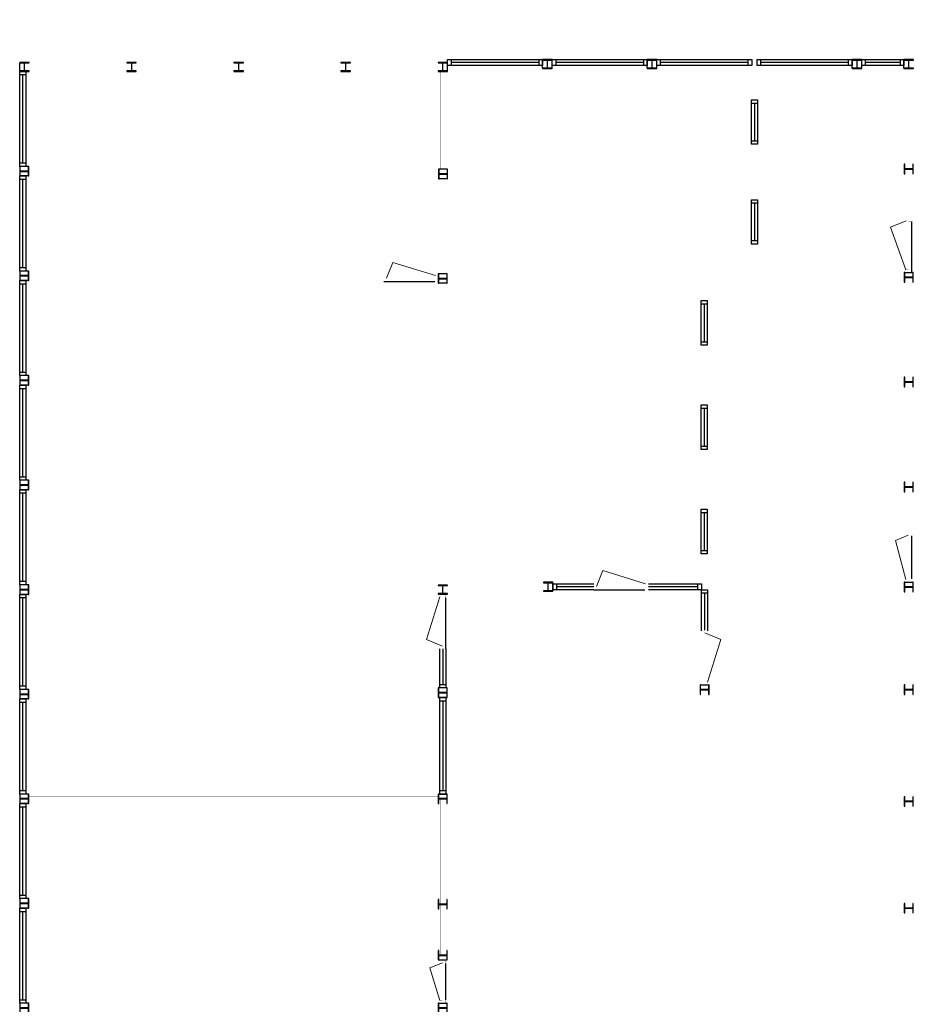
# Model space of a CAD drawing. Header units: millimetres. Extents: x -539328 to 307283, y -3176 to 118900.
# Tile 9 of 33: x 134726 to 151644, y 38503 to 57141. Entities that reach past the tile are written whole.
import ezdxf

# ---------------------------------------------------------------- set-up
doc = ezdxf.new("R2010")
doc.units = ezdxf.units.MM
doc.header["$LTSCALE"] = 50
doc.header["$MEASUREMENT"] = 0
doc.layers.get('0').update_dxf_attribs({"linetype": 'CONTINUOUS'})
for name, color, linetype in [('Binnendeurkozijn', 4, 'CONTINUOUS'), ('Binnenkozijn', 4, 'CONTINUOUS'), ('Binnenmuur', 1, 'CONTINUOUS'), ('Buitendeurkozijn', 4, 'CONTINUOUS'), ('Buitenmuur', 1, 'CONTINUOUS'), ('Hekwerk', 3, 'CONTINUOUS'), ('Timmerwerk', 5, 'CONTINUOUS')]:
    doc.layers.add(name, color=color, linetype=linetype)

msp = doc.modelspace()

# ---------------------------------------------------------------- linework, layer by layer
for points in [[(134726.61, 56333.65), (134726.61, 56324.15), (134798.61, 56324.15, -0.414213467), (134813.61, 56309.15), (134813.61, 56187.15, -0.414213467), (134798.61, 56172.15), (134726.61, 56172.15), (134726.61, 56162.65), (134906.61, 56162.65), (134906.61, 56172.15), (134834.61, 56172.15, -0.41421385), (134819.61, 56187.15), (134819.61, 56309.15, -0.414213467), (134834.61, 56324.15), (134906.61, 56324.15), (134906.61, 56333.65)], [(136753.61, 56333.65), (136753.61, 56324.15), (136825.61, 56324.15, -0.414213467), (136840.61, 56309.15), (136840.61, 56187.15, -0.414213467), (136825.61, 56172.15), (136753.61, 56172.15), (136753.61, 56162.65), (136933.61, 56162.65), (136933.61, 56172.15), (136861.61, 56172.15, -0.41421385), (136846.61, 56187.15), (136846.61, 56309.15, -0.414213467), (136861.61, 56324.15), (136933.61, 56324.15), (136933.61, 56333.65)], [(138780.611, 56333.65), (138780.611, 56324.15), (138852.611, 56324.15, -0.414213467), (138867.611, 56309.15), (138867.61, 56187.15, -0.414213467), (138852.61, 56172.15), (138780.61, 56172.15), (138780.61, 56162.65), (138960.61, 56162.65), (138960.61, 56172.15), (138888.611, 56172.15, -0.41421385), (138873.611, 56187.15), (138873.611, 56309.15, -0.414213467), (138888.611, 56324.15), (138960.611, 56324.15), (138960.611, 56333.65)], [(140807.611, 56333.65), (140807.611, 56324.15), (140879.611, 56324.15, -0.414213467), (140894.611, 56309.15), (140894.611, 56187.15, -0.414213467), (140879.611, 56172.15), (140807.611, 56172.15), (140807.611, 56162.65), (140987.611, 56162.65), (140987.611, 56172.15), (140915.611, 56172.15, -0.41421385), (140900.611, 56187.15), (140900.611, 56309.15, -0.414213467), (140915.611, 56324.15), (140987.611, 56324.15), (140987.611, 56333.65)], [(142646.611, 56333.65), (142646.611, 56324.15), (142718.611, 56324.15, -0.414213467), (142733.611, 56309.15), (142733.611, 56187.15, -0.414213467), (142718.611, 56172.15), (142646.611, 56172.15), (142646.611, 56162.65), (142826.611, 56162.65), (142826.611, 56172.15), (142754.611, 56172.15, -0.41421385), (142739.611, 56187.15), (142739.611, 56309.15, -0.414213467), (142754.611, 56324.15), (142826.611, 56324.15), (142826.611, 56333.65)], [(144626.612, 56386.15), (144626.612, 56376.65), (144698.612, 56376.65, -0.414213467), (144713.612, 56361.65), (144713.611, 56239.65, -0.414213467), (144698.611, 56224.65), (144626.611, 56224.65), (144626.611, 56215.15), (144806.611, 56215.15), (144806.611, 56224.65), (144734.611, 56224.65, -0.41421385), (144719.612, 56239.65), (144719.612, 56361.65, -0.414213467), (144734.612, 56376.65), (144806.612, 56376.65), (144806.612, 56386.15)], [(146606.611, 56386.15), (146606.611, 56376.65), (146678.611, 56376.65, -0.414213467), (146693.611, 56361.65), (146693.611, 56239.65, -0.414213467), (146678.611, 56224.65), (146606.611, 56224.65), (146606.611, 56215.15), (146786.611, 56215.15), (146786.611, 56224.65), (146714.611, 56224.65, -0.41421385), (146699.611, 56239.65), (146699.611, 56361.65, -0.414213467), (146714.611, 56376.65), (146786.611, 56376.65), (146786.611, 56386.15)], [(150486.611, 56386.15), (150486.611, 56376.65), (150558.611, 56376.65, -0.414213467), (150573.611, 56361.65), (150573.611, 56239.65, -0.414213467), (150558.611, 56224.65), (150486.611, 56224.65), (150486.611, 56215.15), (150666.611, 56215.15), (150666.611, 56224.65), (150594.611, 56224.65, -0.41421385), (150579.611, 56239.65), (150579.611, 56361.65, -0.414213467), (150594.611, 56376.65), (150666.611, 56376.65), (150666.611, 56386.15)], [(151466.611, 56386.15), (151466.611, 56376.65), (151538.611, 56376.65, -0.414213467), (151553.611, 56361.65), (151553.611, 56239.65, -0.414213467), (151538.611, 56224.65), (151466.611, 56224.65), (151466.611, 56215.15), (151646.611, 56215.15), (151646.611, 56224.65), (151574.611, 56224.65, -0.41421385), (151559.611, 56239.65), (151559.611, 56361.65, -0.414213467), (151574.611, 56376.649), (151646.611, 56376.649), (151646.611, 56386.15)], [(134726.61, 54182.65), (134736.11, 54182.65), (134736.11, 54254.65, -0.414213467), (134751.11, 54269.65), (134873.11, 54269.65, -0.414213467), (134888.11, 54254.65), (134888.11, 54182.65), (134897.61, 54182.65), (134897.61, 54362.65), (134888.11, 54362.65), (134888.11, 54290.65, -0.41421385), (134873.11, 54275.65), (134751.11, 54275.65, -0.414213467), (134736.11, 54290.65), (134736.11, 54362.65), (134726.61, 54362.65)], [(142655.611, 54130.65), (142665.111, 54130.65), (142665.111, 54202.65, -0.414213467), (142680.111, 54217.65), (142802.111, 54217.65, -0.414213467), (142817.111, 54202.65), (142817.111, 54130.65), (142826.611, 54130.65), (142826.611, 54310.65), (142817.111, 54310.65), (142817.111, 54238.65, -0.41421385), (142802.111, 54223.65), (142680.111, 54223.65, -0.414213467), (142665.111, 54238.65), (142665.111, 54310.65), (142655.611, 54310.65)], [(151471.111, 54223.65), (151480.611, 54223.65), (151480.611, 54295.65, -0.414213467), (151495.611, 54310.65), (151617.611, 54310.65, -0.414213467), (151632.611, 54295.65), (151632.611, 54223.65), (151642.111, 54223.65), (151642.111, 54403.65), (151632.611, 54403.65), (151632.611, 54331.65, -0.41421385), (151617.611, 54316.65), (151495.611, 54316.65, -0.414213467), (151480.611, 54331.65), (151480.611, 54403.65), (151471.111, 54403.65)], [(134726.61, 52202.65), (134736.11, 52202.65), (134736.11, 52274.65, -0.414213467), (134751.11, 52289.65), (134873.11, 52289.65, -0.414213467), (134888.11, 52274.65), (134888.11, 52202.65), (134897.61, 52202.65), (134897.61, 52382.65), (134888.11, 52382.65), (134888.11, 52310.65, -0.41421385), (134873.11, 52295.65), (134751.11, 52295.65, -0.414213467), (134736.11, 52310.65), (134736.11, 52382.65), (134726.61, 52382.65)], [(142651.111, 52150.65), (142660.611, 52150.65), (142660.611, 52222.65, -0.414213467), (142675.611, 52237.65), (142797.611, 52237.65, -0.414213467), (142812.611, 52222.65), (142812.611, 52150.65), (142822.111, 52150.65), (142822.111, 52330.65), (142812.611, 52330.65), (142812.611, 52258.65, -0.41421385), (142797.611, 52243.65), (142675.611, 52243.65, -0.414213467), (142660.611, 52258.65), (142660.611, 52330.65), (142651.111, 52330.65)], [(151471.111, 52173.65), (151480.611, 52173.65), (151480.611, 52245.65, -0.414213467), (151495.611, 52260.65), (151617.611, 52260.65, -0.414213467), (151632.611, 52245.65), (151632.611, 52173.65), (151642.111, 52173.65), (151642.111, 52353.65), (151632.611, 52353.65), (151632.611, 52281.65, -0.41421385), (151617.611, 52266.65), (151495.611, 52266.65, -0.414213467), (151480.611, 52281.65), (151480.611, 52353.65), (151471.111, 52353.65)], [(134726.61, 50222.65), (134736.11, 50222.65), (134736.11, 50294.65, -0.414213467), (134751.11, 50309.65), (134873.11, 50309.65, -0.414213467), (134888.11, 50294.65), (134888.11, 50222.65), (134897.61, 50222.65), (134897.61, 50402.65), (134888.11, 50402.65), (134888.11, 50330.65, -0.41421385), (134873.11, 50315.65), (134751.11, 50315.65, -0.414213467), (134736.11, 50330.65), (134736.11, 50402.65), (134726.61, 50402.65)], [(151471.111, 50193.65), (151480.611, 50193.65), (151480.611, 50265.65, -0.414213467), (151495.611, 50280.65), (151617.611, 50280.65, -0.414213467), (151632.611, 50265.65), (151632.611, 50193.65), (151642.111, 50193.65), (151642.111, 50373.65), (151632.611, 50373.65), (151632.611, 50301.65, -0.41421385), (151617.611, 50286.65), (151495.611, 50286.65, -0.414213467), (151480.611, 50301.65), (151480.611, 50373.65), (151471.111, 50373.65)], [(134726.61, 48242.65), (134736.11, 48242.65), (134736.11, 48314.65, -0.414213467), (134751.11, 48329.65), (134873.11, 48329.65, -0.414213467), (134888.11, 48314.65), (134888.11, 48242.65), (134897.61, 48242.65), (134897.61, 48422.65), (134888.11, 48422.65), (134888.11, 48350.65, -0.41421385), (134873.11, 48335.65), (134751.11, 48335.65, -0.414213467), (134736.11, 48350.65), (134736.11, 48422.65), (134726.61, 48422.65)], [(151471.111, 48204.65), (151480.611, 48204.65), (151480.611, 48276.65, -0.414213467), (151495.611, 48291.65), (151617.611, 48291.65, -0.414213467), (151632.611, 48276.65), (151632.611, 48204.65), (151642.111, 48204.65), (151642.111, 48384.65), (151632.611, 48384.65), (151632.611, 48312.65, -0.41421385), (151617.611, 48297.65), (151495.611, 48297.65, -0.414213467), (151480.611, 48312.65), (151480.611, 48384.65), (151471.111, 48384.65)], [(134726.61, 46262.65), (134736.11, 46262.65), (134736.11, 46334.65, -0.414213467), (134751.11, 46349.65), (134873.11, 46349.65, -0.414213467), (134888.11, 46334.65), (134888.11, 46262.65), (134897.61, 46262.65), (134897.61, 46442.65), (134888.11, 46442.65), (134888.11, 46370.65, -0.41421385), (134873.11, 46355.65), (134751.11, 46355.65, -0.414213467), (134736.11, 46370.65), (134736.11, 46442.65), (134726.61, 46442.65)], [(142646.611, 46438.15), (142646.611, 46428.65), (142718.611, 46428.65, -0.414213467), (142733.611, 46413.65), (142733.611, 46291.65, -0.414213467), (142718.611, 46276.65), (142646.611, 46276.65), (142646.611, 46267.15), (142826.611, 46267.15), (142826.611, 46276.65), (142754.611, 46276.65, -0.41421385), (142739.611, 46291.65), (142739.611, 46413.65, -0.414213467), (142754.611, 46428.65), (142826.611, 46428.65), (142826.611, 46438.15)], [(144640.665, 46493.149), (144640.665, 46483.649), (144712.665, 46483.649, -0.414213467), (144727.665, 46468.649), (144727.665, 46346.649, -0.414213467), (144712.665, 46331.649), (144640.665, 46331.649), (144640.665, 46322.149), (144820.665, 46322.149), (144820.665, 46331.649), (144748.665, 46331.649, -0.41421385), (144733.665, 46346.649), (144733.665, 46468.649, -0.414213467), (144748.665, 46483.649), (144820.665, 46483.649), (144820.665, 46493.149)], [(151471.11, 46310.649), (151480.61, 46310.649), (151480.61, 46382.649, -0.414213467), (151495.61, 46397.649), (151617.61, 46397.649, -0.414213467), (151632.61, 46382.649), (151632.61, 46310.649), (151642.11, 46310.649), (151642.11, 46490.649), (151632.61, 46490.649), (151632.61, 46418.649, -0.41421385), (151617.61, 46403.649), (151495.61, 46403.649, -0.414213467), (151480.61, 46418.649), (151480.611, 46490.649), (151471.11, 46490.649)], [(147606.165, 44369.649), (147615.665, 44369.649), (147615.665, 44441.649, -0.414213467), (147630.665, 44456.649), (147752.665, 44456.649, -0.414213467), (147767.665, 44441.649), (147767.665, 44369.649), (147777.165, 44369.649), (147777.165, 44549.649), (147767.665, 44549.649), (147767.665, 44477.649, -0.41421385), (147752.665, 44462.649), (147630.665, 44462.649, -0.414213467), (147615.665, 44477.649), (147615.665, 44549.649), (147606.165, 44549.649)], [(151471.11, 44369.648), (151480.61, 44369.648), (151480.61, 44441.648, -0.414213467), (151495.61, 44456.648), (151617.61, 44456.648, -0.414213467), (151632.61, 44441.648), (151632.61, 44369.648), (151642.11, 44369.648), (151642.11, 44549.648), (151632.61, 44549.648), (151632.61, 44477.648, -0.41421385), (151617.61, 44462.648), (151495.61, 44462.648, -0.414213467), (151480.61, 44477.648), (151480.61, 44549.648), (151471.11, 44549.648)], [(134726.61, 44282.65), (134736.11, 44282.65), (134736.11, 44354.65, -0.414213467), (134751.11, 44369.65), (134873.11, 44369.65, -0.414213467), (134888.11, 44354.65), (134888.11, 44282.65), (134897.61, 44282.65), (134897.61, 44462.65), (134888.11, 44462.65), (134888.11, 44390.65, -0.41421385), (134873.11, 44375.65), (134751.11, 44375.65, -0.414213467), (134736.11, 44390.65), (134736.11, 44462.65), (134726.61, 44462.65)], [(142651.111, 44311.15), (142660.611, 44311.15), (142660.611, 44383.15, -0.414213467), (142675.611, 44398.15), (142797.611, 44398.15, -0.414213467), (142812.611, 44383.15), (142812.611, 44311.15), (142822.111, 44311.15), (142822.111, 44491.15), (142812.611, 44491.15), (142812.611, 44419.15, -0.41421385), (142797.611, 44404.15), (142675.611, 44404.15, -0.414213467), (142660.611, 44419.15), (142660.611, 44491.15), (142651.111, 44491.15)], [(134726.61, 42302.65), (134736.11, 42302.65), (134736.11, 42374.65, -0.414213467), (134751.11, 42389.65), (134873.11, 42389.65, -0.414213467), (134888.11, 42374.65), (134888.11, 42302.65), (134897.61, 42302.65), (134897.61, 42482.65), (134888.11, 42482.65), (134888.11, 42410.65, -0.41421385), (134873.11, 42395.65), (134751.11, 42395.65, -0.414213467), (134736.11, 42410.65), (134736.11, 42482.65), (134726.61, 42482.65)], [(142651.111, 42302.65), (142660.611, 42302.65), (142660.611, 42374.65, -0.414213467), (142675.611, 42389.65), (142797.611, 42389.65, -0.414213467), (142812.611, 42374.65), (142812.611, 42302.65), (142822.111, 42302.65), (142822.111, 42482.65), (142812.611, 42482.65), (142812.611, 42410.65, -0.41421385), (142797.611, 42395.65), (142675.611, 42395.65, -0.414213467), (142660.611, 42410.65), (142660.611, 42482.65), (142651.111, 42482.65)], [(151471.11, 42252.648), (151480.61, 42252.648), (151480.61, 42324.648, -0.414213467), (151495.61, 42339.648), (151617.61, 42339.648, -0.414213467), (151632.61, 42324.648), (151632.61, 42252.648), (151642.11, 42252.648), (151642.11, 42432.648), (151632.61, 42432.648), (151632.61, 42360.648, -0.41421385), (151617.61, 42345.648), (151495.61, 42345.648, -0.414213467), (151480.61, 42360.648), (151480.61, 42432.648), (151471.11, 42432.648)], [(134726.61, 40322.65), (134736.11, 40322.65), (134736.11, 40394.65, -0.414213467), (134751.11, 40409.65), (134873.11, 40409.65, -0.414213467), (134888.11, 40394.65), (134888.11, 40322.65), (134897.61, 40322.65), (134897.61, 40502.65), (134888.11, 40502.65), (134888.11, 40430.65, -0.41421385), (134873.11, 40415.65), (134751.11, 40415.65, -0.414213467), (134736.11, 40430.65), (134736.11, 40502.65), (134726.61, 40502.65)], [(142651.111, 40307.65), (142660.611, 40307.65), (142660.611, 40379.65, -0.414213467), (142675.611, 40394.65), (142797.611, 40394.65, -0.414213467), (142812.611, 40379.65), (142812.611, 40307.65), (142822.111, 40307.65), (142822.111, 40487.65), (142812.611, 40487.65), (142812.611, 40415.65, -0.41421385), (142797.611, 40400.65), (142675.611, 40400.65, -0.414213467), (142660.611, 40415.65), (142660.611, 40487.65), (142651.111, 40487.65)], [(151471.11, 40232.648), (151480.61, 40232.648), (151480.61, 40304.648, -0.414213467), (151495.61, 40319.648), (151617.61, 40319.648, -0.414213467), (151632.61, 40304.648), (151632.61, 40232.648), (151642.11, 40232.648), (151642.11, 40412.648), (151632.61, 40412.648), (151632.61, 40340.648, -0.41421385), (151617.61, 40325.648), (151495.61, 40325.648, -0.414213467), (151480.61, 40340.648), (151480.61, 40412.648), (151471.11, 40412.648)], [(142651.111, 39341.65), (142660.611, 39341.65), (142660.611, 39413.65, -0.414213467), (142675.611, 39428.65), (142797.611, 39428.65, -0.414213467), (142812.611, 39413.65), (142812.611, 39341.65), (142822.111, 39341.65), (142822.111, 39521.65), (142812.611, 39521.65), (142812.611, 39449.65, -0.41421385), (142797.611, 39434.65), (142675.611, 39434.65, -0.414213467), (142660.611, 39449.65), (142660.611, 39521.65), (142651.111, 39521.65)], [(134726.61, 38342.65), (134736.11, 38342.65), (134736.11, 38414.65, -0.414213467), (134751.11, 38429.65), (134873.11, 38429.65, -0.414213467), (134888.11, 38414.65), (134888.11, 38342.65), (134897.61, 38342.65), (134897.61, 38522.65), (134888.11, 38522.65), (134888.11, 38450.65, -0.41421385), (134873.11, 38435.65), (134751.11, 38435.65, -0.414213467), (134736.11, 38450.65), (134736.11, 38522.65), (134726.61, 38522.65)], [(142651.11, 38342.65), (142660.61, 38342.65), (142660.61, 38414.65, -0.414213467), (142675.61, 38429.65), (142797.61, 38429.65, -0.414213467), (142812.61, 38414.65), (142812.61, 38342.65), (142822.11, 38342.65), (142822.111, 38522.65), (142812.611, 38522.65), (142812.611, 38450.65, -0.41421385), (142797.611, 38435.65), (142675.611, 38435.65, -0.414213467), (142660.611, 38450.65), (142660.611, 38522.65), (142651.11, 38522.65)]]:
    msp.add_lwpolyline(points, format="xyb", close=True)
at = {"layer": 'Binnendeurkozijn'}
for p, q in [((151613.611, 52353.65), (151613.611, 53320.65)), ((141617.111, 52183.65), (142584.111, 52183.65)), ((151613.61, 46557.649), (151613.61, 47367.649)), ((145593.665, 46350.649), (146560.665, 46350.649)), ((142793.611, 45233.15), (142793.611, 46200.15)), ((142793.611, 38589.65), (142793.611, 39274.65))]:
    msp.add_line(p, q, dxfattribs=at)
at = {"layer": 'Binnenkozijn'}
for p, q in [((142893.611, 56386.15), (144559.611, 56386.15)), ((144559.611, 56329.15), (142893.611, 56329.15)), ((144873.611, 56386.15), (146539.611, 56386.15)), ((146539.611, 56329.15), (144873.611, 56329.15)), ((146853.611, 56386.15), (148519.611, 56386.15)), ((148519.611, 56329.15), (146853.611, 56329.15)), ((148753.611, 56386.15), (150419.611, 56386.15)), ((150419.611, 56329.15), (148753.611, 56329.15)), ((150733.611, 56386.15), (151399.611, 56386.15)), ((151399.611, 56329.15), (150733.611, 56329.15)), ((134783.61, 54429.65), (134783.61, 56095.65)), ((134840.61, 56095.65), (134840.61, 54429.65)), ((148579.611, 54849.15), (148579.611, 55555.15)), ((148636.611, 55555.15), (148636.611, 54849.15)), ((134783.61, 52449.65), (134783.61, 54115.65)), ((134840.61, 54115.65), (134840.61, 52449.65)), ((148579.611, 52959.15), (148579.611, 53665.15)), ((148636.611, 53665.15), (148636.611, 52959.15)), ((134783.61, 50469.65), (134783.61, 52135.65)), ((134840.61, 52135.65), (134840.61, 50469.65)), ((147627.665, 51045.65), (147627.665, 51756.65)), ((147684.665, 51756.65), (147684.665, 51045.65)), ((134783.61, 48489.65), (134783.61, 50155.65)), ((134840.61, 50155.65), (134840.61, 48489.65)), ((147627.665, 49070.65), (147627.665, 49781.65)), ((147684.665, 49781.65), (147684.665, 49070.65)), ((134783.61, 46509.65), (134783.61, 48175.65)), ((134840.61, 48175.65), (134840.61, 46509.65)), ((147627.665, 47095.65), (147627.665, 47806.65)), ((147684.665, 47806.65), (147684.665, 47095.65)), ((144887.665, 46464.649), (145593.665, 46464.649)), ((146627.665, 46464.649), (147567.665, 46464.649)), ((145593.665, 46407.649), (144887.665, 46407.649)), ((147567.665, 46407.649), (146627.665, 46407.649)), ((147634.665, 45572.649), (147634.665, 46283.649)), ((147691.665, 46283.649), (147691.665, 45583.649)), ((134783.61, 44529.65), (134783.61, 46195.65)), ((134840.61, 46195.65), (134840.61, 44529.65)), ((142679.611, 44558.15), (142679.611, 45233.15)), ((142736.611, 45233.15), (142736.611, 44558.15)), ((134783.61, 42549.65), (134783.61, 44215.65)), ((134840.61, 44215.65), (134840.61, 42549.65)), ((142679.611, 42545.15), (142679.611, 44244.15)), ((142736.611, 44244.15), (142736.611, 42549.65)), ((134783.61, 40569.65), (134783.61, 42235.65)), ((134840.61, 42235.65), (134840.61, 40569.65)), ((134783.61, 38589.65), (134783.61, 40255.65)), ((134840.61, 40255.65), (134840.61, 38589.65))]:
    msp.add_line(p, q, dxfattribs=at)
for points in [[(142893.611, 56272.15), (142826.611, 56272.15), (142826.611, 56386.15), (142893.611, 56386.15), (142893.611, 56272.15)], [(144626.611, 56272.15), (144559.611, 56272.15), (144559.611, 56386.15), (144626.611, 56386.15), (144626.611, 56272.15)], [(144873.611, 56272.15), (144806.611, 56272.15), (144806.611, 56386.15), (144873.611, 56386.15), (144873.611, 56272.15)], [(146606.611, 56272.15), (146539.611, 56272.15), (146539.611, 56386.15), (146606.611, 56386.15), (146606.611, 56272.15)], [(146853.611, 56272.15), (146786.611, 56272.15), (146786.611, 56386.15), (146853.611, 56386.15), (146853.611, 56272.15)], [(148586.611, 56272.15), (148519.611, 56272.15), (148519.611, 56386.15), (148586.611, 56386.15), (148586.611, 56272.15)], [(148753.611, 56272.15), (148686.611, 56272.15), (148686.611, 56386.15), (148753.611, 56386.15), (148753.611, 56272.15)], [(150486.611, 56272.15), (150419.611, 56272.15), (150419.611, 56386.15), (150486.611, 56386.15), (150486.611, 56272.15)], [(150733.611, 56272.15), (150666.611, 56272.15), (150666.611, 56386.15), (150733.611, 56386.15), (150733.611, 56272.15)], [(151466.611, 56272.15), (151399.611, 56272.15), (151399.611, 56386.15), (151466.611, 56386.15), (151466.611, 56272.15)], [(134726.61, 56095.65), (134726.61, 56162.65), (134840.61, 56162.65), (134840.61, 56095.65), (134726.61, 56095.65)], [(144559.611, 56272.15), (142893.611, 56272.15)], [(146539.611, 56272.15), (144873.611, 56272.15)], [(148519.611, 56272.15), (146853.611, 56272.15)], [(150419.611, 56272.15), (148753.611, 56272.15)], [(151399.611, 56272.15), (150733.611, 56272.15)], [(134726.61, 54429.65), (134726.61, 56095.65)], [(148693.611, 55622.15), (148693.611, 55555.15), (148579.611, 55555.15), (148579.611, 55622.15), (148693.611, 55622.15)], [(148693.611, 55555.15), (148693.611, 54849.15)], [(148693.611, 54849.15), (148693.611, 54782.15), (148579.611, 54782.15), (148579.611, 54849.15), (148693.611, 54849.15)], [(134726.61, 54362.65), (134726.61, 54429.65), (134840.61, 54429.65), (134840.61, 54362.65), (134726.61, 54362.65)], [(134726.61, 54115.65), (134726.61, 54182.65), (134840.61, 54182.65), (134840.61, 54115.65), (134726.61, 54115.65)], [(134726.61, 52449.65), (134726.61, 54115.65)], [(148693.611, 53732.15), (148693.611, 53665.15), (148579.611, 53665.15), (148579.611, 53732.15), (148693.611, 53732.15)], [(148693.611, 53665.15), (148693.611, 52959.15)], [(148693.611, 52959.15), (148693.611, 52892.15), (148579.611, 52892.15), (148579.611, 52959.15), (148693.611, 52959.15)], [(134726.61, 52382.65), (134726.61, 52449.65), (134840.61, 52449.65), (134840.61, 52382.65), (134726.61, 52382.65)], [(134726.61, 52135.65), (134726.61, 52202.65), (134840.61, 52202.65), (134840.61, 52135.65), (134726.61, 52135.65)], [(134726.61, 50469.65), (134726.61, 52135.65)], [(147741.665, 51823.65), (147741.665, 51756.65), (147627.665, 51756.65), (147627.665, 51823.65), (147741.665, 51823.65)], [(147741.665, 51756.65), (147741.665, 51045.65)], [(147741.665, 51045.65), (147741.665, 50978.65), (147627.665, 50978.65), (147627.665, 51045.65), (147741.665, 51045.65)], [(134726.61, 50402.65), (134726.61, 50469.65), (134840.61, 50469.65), (134840.61, 50402.65), (134726.61, 50402.65)], [(134726.61, 50155.65), (134726.61, 50222.65), (134840.61, 50222.65), (134840.61, 50155.65), (134726.61, 50155.65)], [(134726.61, 48489.65), (134726.61, 50155.65)], [(147741.665, 49848.65), (147741.665, 49781.65), (147627.665, 49781.65), (147627.665, 49848.65), (147741.665, 49848.65)], [(147741.665, 49781.65), (147741.665, 49070.65)], [(147741.665, 49070.65), (147741.665, 49003.65), (147627.665, 49003.65), (147627.665, 49070.65), (147741.665, 49070.65)], [(134726.61, 48422.65), (134726.61, 48489.65), (134840.61, 48489.65), (134840.61, 48422.65), (134726.61, 48422.65)], [(134726.61, 48175.65), (134726.61, 48242.65), (134840.61, 48242.65), (134840.61, 48175.65), (134726.61, 48175.65)], [(134726.61, 46509.65), (134726.61, 48175.65)], [(147741.665, 47873.65), (147741.665, 47806.65), (147627.665, 47806.65), (147627.665, 47873.65), (147741.665, 47873.65)], [(147741.665, 47806.65), (147741.665, 47095.65)], [(147741.665, 47095.65), (147741.665, 47028.65), (147627.665, 47028.65), (147627.665, 47095.65), (147741.665, 47095.65)], [(134726.61, 46442.65), (134726.61, 46509.65), (134840.61, 46509.65), (134840.61, 46442.65), (134726.61, 46442.65)], [(144887.665, 46350.649), (144820.665, 46350.649), (144820.665, 46464.649), (144887.665, 46464.649), (144887.665, 46350.649)], [(147634.665, 46350.649), (147567.665, 46350.649), (147567.665, 46464.649), (147634.665, 46464.649), (147634.665, 46350.649)], [(134726.61, 46195.65), (134726.61, 46262.65), (134840.61, 46262.65), (134840.61, 46195.65), (134726.61, 46195.65)], [(145593.665, 46350.649), (144887.665, 46350.649)], [(147567.665, 46350.649), (146627.665, 46350.649)], [(147748.665, 46350.649), (147748.665, 46283.649), (147634.665, 46283.649), (147634.665, 46350.649), (147748.665, 46350.649)], [(147748.665, 46283.649), (147748.665, 45572.649)], [(134726.61, 44529.65), (134726.61, 46195.65)], [(142793.611, 45233.15), (142793.611, 44558.15)], [(142793.611, 44558.15), (142793.611, 44491.15), (142679.611, 44491.15), (142679.611, 44558.15), (142793.611, 44558.15)], [(134726.61, 44462.65), (134726.61, 44529.65), (134840.61, 44529.65), (134840.61, 44462.65), (134726.61, 44462.65)], [(134726.61, 44215.65), (134726.61, 44282.65), (134840.61, 44282.65), (134840.61, 44215.65), (134726.61, 44215.65)], [(134726.61, 42549.65), (134726.61, 44215.65)], [(142793.611, 44311.15), (142793.611, 44244.15), (142679.611, 44244.15), (142679.611, 44311.15), (142793.611, 44311.15)], [(142793.611, 44244.15), (142793.611, 42545.15)], [(134726.61, 42482.65), (134726.61, 42549.65), (134840.61, 42549.65), (134840.61, 42482.65), (134726.61, 42482.65)], [(142793.611, 42549.65), (142793.611, 42482.65), (142679.611, 42482.65), (142679.611, 42549.65), (142793.611, 42549.65)], [(134726.61, 42235.65), (134726.61, 42302.65), (134840.61, 42302.65), (134840.61, 42235.65), (134726.61, 42235.65)], [(134726.61, 40569.65), (134726.61, 42235.65)], [(134726.61, 40502.65), (134726.61, 40569.65), (134840.61, 40569.65), (134840.61, 40502.65), (134726.61, 40502.65)], [(134726.61, 40255.65), (134726.61, 40322.65), (134840.61, 40322.65), (134840.61, 40255.65), (134726.61, 40255.65)], [(134726.61, 38589.65), (134726.61, 40255.65)], [(134726.61, 38522.65), (134726.61, 38589.65), (134840.61, 38589.65), (134840.61, 38522.65), (134726.61, 38522.65)]]:
    msp.add_lwpolyline(points, dxfattribs=at)
at = {"layer": 'Binnenmuur', "const_width": 0.8}
for points in [[(148686.611, 56386.15), (148686.611, 56165.15), (148686.611, 55622.15), (148586.611, 55622.15), (148586.611, 56386.15), (148686.611, 56386.15)], [(142786.611, 56162.65), (142786.611, 55996.65), (142786.611, 54310.65), (142686.611, 54310.65), (142686.611, 56162.65), (142786.611, 56162.65)], [(148686.611, 54782.15), (148686.611, 54668.15), (148686.611, 53732.15), (148586.611, 53732.15), (148586.611, 54782.15), (148686.611, 54782.15)], [(142791.111, 54130.65), (142791.111, 54016.65), (142791.111, 52330.65), (142691.111, 52330.65), (142691.111, 54130.65), (142791.111, 54130.65)], [(148686.611, 52892.15), (148686.611, 52778.15), (148686.611, 52313.65), (148586.611, 52313.65), (148586.611, 52892.15), (148686.611, 52892.15)], [(151506.611, 50286.65), (151606.611, 50286.65), (151606.611, 52260.65), (151506.611, 52260.65), (151506.611, 50286.65), (151506.611, 50286.65)], [(147634.665, 49848.65), (147734.665, 49848.65), (147734.665, 50978.65), (147634.665, 50978.65), (147634.665, 49848.65), (147634.665, 49848.65)], [(151506.611, 48297.65), (151606.611, 48297.65), (151606.611, 50280.65), (151506.611, 50280.65), (151506.611, 48297.65), (151506.611, 48297.65)], [(147634.665, 47873.65), (147734.665, 47873.65), (147734.665, 49003.65), (147634.665, 49003.65), (147634.665, 47873.65), (147634.665, 47873.65)], [(151506.61, 47434.649), (151606.61, 47434.649), (151606.61, 48291.65), (151506.61, 48291.65), (151506.61, 47434.649), (151506.61, 47434.649)], [(151506.61, 44462.648), (151606.61, 44462.648), (151606.61, 46397.649), (151506.61, 46397.649), (151506.61, 44462.648), (151506.61, 44462.648)], [(142686.611, 40400.65), (142786.611, 40400.65), (142786.611, 42389.65), (142686.611, 42389.65), (142686.611, 40400.65), (142686.611, 40400.65)], [(142686.611, 39434.65), (142786.611, 39434.65), (142786.611, 40394.65), (142686.611, 40394.65), (142686.611, 39434.65), (142686.611, 39434.65)]]:
    msp.add_lwpolyline(points, dxfattribs=at)
at = {"layer": 'Buitendeurkozijn', "lineweight": 0}
for p, q in [((151509.611, 53335.65), (151209.311, 53212.57)), ((151209.311, 53212.57), (151499.611, 52405.65)), ((141669.111, 52247.65), (141792.191, 52547.95)), ((141792.191, 52547.95), (142599.111, 52297.65)), ((151549.61, 47382.649), (151308.48, 47283.82)), ((151308.48, 47283.82), (151499.61, 46542.649)), ((145645.665, 46414.649), (145768.745, 46714.949)), ((145768.745, 46714.949), (146575.665, 46464.649)), ((142429.311, 45408.23), (142679.611, 46215.15)), ((147698.665, 45531.649), (147998.965, 45408.569)), ((142729.611, 45285.15), (142429.311, 45408.23)), ((147998.965, 45408.569), (147748.665, 44601.649)), ((142729.611, 39289.65), (142488.48, 39190.82)), ((142488.48, 39190.82), (142679.611, 38574.65))]:
    msp.add_line(p, q, dxfattribs=at)
at = {"layer": 'Buitendeurkozijn', "lineweight": 0, "const_width": 0.8}
for points in [[(151613.611, 53387.65), (151499.611, 53387.65), (151499.611, 53335.65), (151549.611, 53335.65), (151549.611, 53320.65), (151613.611, 53320.65), (151613.611, 53387.65)], [(151499.611, 53335.65), (151549.611, 53335.65), (151549.611, 52405.65), (151499.611, 52405.65), (151499.611, 53335.65)], [(151613.611, 52353.65), (151499.611, 52353.65), (151499.611, 52405.65), (151549.611, 52405.65), (151549.611, 52420.65), (151613.611, 52420.65), (151613.611, 52353.65)], [(141617.111, 52183.65), (141617.111, 52297.65), (141669.111, 52297.65), (141669.111, 52247.65), (141684.111, 52247.65), (141684.111, 52183.65), (141617.111, 52183.65)], [(142599.111, 52297.65), (142599.111, 52247.65), (141669.111, 52247.65), (141669.111, 52297.65), (142599.111, 52297.65)], [(142651.111, 52183.65), (142651.111, 52297.65), (142599.111, 52297.65), (142599.111, 52247.65), (142584.111, 52247.65), (142584.111, 52183.65), (142651.111, 52183.65)], [(151613.61, 47434.649), (151499.61, 47434.649), (151499.61, 47382.649), (151549.61, 47382.649), (151549.61, 47367.649), (151613.61, 47367.649), (151613.61, 47434.649)], [(151499.61, 47382.649), (151549.61, 47382.649), (151549.61, 46542.649), (151499.61, 46542.649), (151499.61, 47382.649)], [(145593.665, 46350.649), (145593.665, 46464.649), (145645.665, 46464.649), (145645.665, 46414.649), (145660.665, 46414.649), (145660.665, 46350.649), (145593.665, 46350.649)], [(146575.665, 46464.649), (146575.665, 46414.649), (145645.665, 46414.649), (145645.665, 46464.649), (146575.665, 46464.649)], [(146627.665, 46350.649), (146627.665, 46464.649), (146575.665, 46464.649), (146575.665, 46414.649), (146560.665, 46414.649), (146560.665, 46350.649), (146627.665, 46350.649)], [(151613.61, 46490.649), (151499.61, 46490.649), (151499.61, 46542.649), (151549.61, 46542.649), (151549.61, 46557.649), (151613.61, 46557.649), (151613.61, 46490.649)], [(142793.611, 46267.15), (142679.611, 46267.15), (142679.611, 46215.15), (142729.611, 46215.15), (142729.611, 46200.15), (142793.611, 46200.15), (142793.611, 46267.15)], [(142679.611, 46215.15), (142729.611, 46215.15), (142729.611, 45285.15), (142679.611, 45285.15), (142679.611, 46215.15)], [(147634.665, 45583.649), (147748.665, 45583.649), (147748.665, 45531.649), (147698.665, 45531.649), (147698.665, 45516.649), (147634.665, 45516.649), (147634.665, 45583.649)], [(147748.665, 44601.649), (147698.665, 44601.649), (147698.665, 45531.649), (147748.665, 45531.649), (147748.665, 44601.649)], [(142793.611, 45233.15), (142679.611, 45233.15), (142679.611, 45285.15), (142729.611, 45285.15), (142729.611, 45300.15), (142793.611, 45300.15), (142793.611, 45233.15)], [(147634.665, 44549.649), (147748.665, 44549.649), (147748.665, 44601.649), (147698.665, 44601.649), (147698.665, 44616.649), (147634.665, 44616.649), (147634.665, 44549.649)], [(142793.611, 39341.65), (142679.611, 39341.65), (142679.611, 39289.65), (142729.611, 39289.65), (142729.611, 39274.65), (142793.611, 39274.65), (142793.611, 39341.65)], [(142679.611, 39289.65), (142729.611, 39289.65), (142729.611, 38574.65), (142679.611, 38574.65), (142679.611, 39289.65)], [(142793.611, 38522.65), (142679.611, 38522.65), (142679.611, 38574.65), (142729.611, 38574.65), (142729.611, 38589.65), (142793.611, 38589.65), (142793.611, 38522.65)]]:
    msp.add_lwpolyline(points, dxfattribs=at)
at = {"layer": 'Buitendeurkozijn', "const_width": 0.8}
for points in [[(151613.611, 53197.99), (151613.611, 52420.65)], [(142461.451, 52183.65), (141684.111, 52183.65)], [(151613.61, 47244.989), (151613.61, 46682.649)], [(146438.005, 46350.649), (145660.665, 46350.649)], [(142793.611, 46077.49), (142793.611, 45300.15)], [(147634.665, 44616.649), (147634.665, 45516.649)], [(142793.611, 39151.99), (142793.611, 38589.65)]]:
    msp.add_lwpolyline(points, dxfattribs=at)
at = {"layer": 'Buitenmuur', "const_width": 0.8}
for points in [[(142826.611, 56333.65), (142826.611, 56492.15), (134726.61, 56492.15), (134726.61, 56333.65), (134826.61, 56333.65), (134826.61, 56392.15), (142726.61, 56392.15), (142726.61, 56333.65), (142826.611, 56333.65)], [(136840.61, 56172.15), (134819.61, 56172.15), (134819.61, 56272.15), (136840.61, 56272.15), (136840.61, 56172.15)], [(138867.61, 56172.15), (136846.61, 56172.15), (136846.61, 56272.15), (138867.61, 56272.15), (138867.61, 56172.15)], [(140894.611, 56172.15), (138873.611, 56172.15), (138873.611, 56272.15), (140894.611, 56272.15), (140894.611, 56172.15)], [(142733.611, 56172.15), (140900.611, 56172.15), (140900.611, 56272.15), (142733.611, 56272.15), (142733.611, 56172.15)], [(151506.611, 54316.65), (151506.611, 56215.15), (151606.611, 56215.15), (151606.611, 54316.65), (151506.611, 54316.65)], [(151506.611, 53387.65), (151506.611, 54310.65), (151606.611, 54310.65), (151606.611, 53387.65), (151506.611, 53387.65)], [(141617.111, 52190.65), (134897.61, 52190.65), (134897.61, 52290.65), (141617.111, 52290.65), (141617.111, 52190.65)], [(151471.111, 52213.65), (147734.665, 52213.65), (147734.665, 51823.65), (147634.665, 51823.65), (147634.665, 52313.65), (151471.111, 52313.65), (151471.111, 52213.65)], [(151471.11, 46350.649), (147634.665, 46350.649), (147634.665, 46450.649), (147634.665, 47028.65), (147734.665, 47028.65), (147734.665, 46450.649), (151471.11, 46450.649), (151471.11, 46350.649)], [(142733.611, 46302.65), (134897.61, 46302.65), (134897.61, 46402.65), (142733.611, 46402.65), (142733.611, 46302.65)], [(144727.665, 46302.65), (142739.611, 46302.65), (142739.611, 46402.65), (144727.665, 46402.649), (144727.665, 46302.649)], [(151471.11, 44409.648), (147777.165, 44409.649), (147777.165, 44509.649), (151471.11, 44509.648), (151471.11, 44409.648)], [(142651.111, 42342.65), (134897.61, 42342.65), (134897.61, 42442.65), (142651.111, 42442.65), (142651.111, 42342.65)]]:
    msp.add_lwpolyline(points, dxfattribs=at)
at = {"layer": 'Hekwerk', "const_width": 0.8}
msp.add_lwpolyline([(137860.11, 63997.536), (137810.11, 63997.536), (137810.11, 56492.15), (137860.11, 56492.15), (137860.11, 63997.536)], dxfattribs=at)
at = {"layer": 'Timmerwerk'}
for p, q in [((134726.61, 56172.15), (134726.61, 56324.15)), ((142826.611, 56172.15), (142826.611, 56324.15)), ((144626.611, 56224.65), (144626.612, 56376.65)), ((144806.611, 56224.65), (144806.611, 56376.65)), ((146606.611, 56224.65), (146606.611, 56376.65)), ((146786.611, 56224.65), (146786.611, 56376.65)), ((150486.611, 56224.65), (150486.611, 56376.65)), ((150666.611, 56224.65), (150666.611, 56376.65)), ((151466.611, 56224.65), (151466.611, 56376.65)), ((134888.11, 54362.65), (134736.11, 54362.65)), ((142817.111, 54310.65), (142665.111, 54310.65)), ((134888.11, 54182.65), (134736.11, 54182.65)), ((142817.111, 54130.65), (142665.111, 54130.65)), ((134888.11, 52382.65), (134736.11, 52382.65)), ((134888.11, 52202.65), (134736.11, 52202.65)), ((142812.611, 52330.65), (142660.611, 52330.65)), ((151480.611, 52353.65), (151632.611, 52353.65)), ((142812.611, 52150.65), (142660.611, 52150.65)), ((134888.11, 50402.65), (134736.11, 50402.65)), ((134888.11, 50222.65), (134736.11, 50222.65)), ((134888.11, 48422.65), (134736.11, 48422.65)), ((134888.11, 48242.65), (134736.11, 48242.65)), ((134888.11, 48242.65), (134736.11, 48242.65)), ((134888.11, 46442.65), (134736.11, 46442.65)), ((144820.665, 46483.649), (144820.665, 46331.649)), ((151480.611, 46490.649), (151632.61, 46490.649)), ((134888.11, 46262.65), (134736.11, 46262.65)), ((147615.665, 44549.649), (147767.665, 44549.649)), ((134888.11, 44462.65), (134736.11, 44462.65)), ((142812.611, 44491.15), (142660.611, 44491.15)), ((134888.11, 44282.65), (134736.11, 44282.65)), ((134888.11, 44282.65), (134736.11, 44282.65)), ((142812.611, 44311.15), (142660.611, 44311.15)), ((134888.11, 42482.65), (134736.11, 42482.65)), ((142660.611, 42482.65), (142812.611, 42482.65)), ((134888.11, 42302.65), (134736.11, 42302.65)), ((134888.11, 40502.65), (134736.11, 40502.65)), ((134888.11, 40322.65), (134736.11, 40322.65)), ((134888.11, 40322.65), (134736.11, 40322.65)), ((134888.11, 40322.65), (134736.11, 40322.65)), ((142660.611, 39341.65), (142812.611, 39341.65)), ((134888.11, 38522.65), (134736.11, 38522.65)), ((142660.61, 38522.65), (142812.611, 38522.65))]:
    msp.add_line(p, q, dxfattribs=at)

doc.saveas('drawing.dxf')
